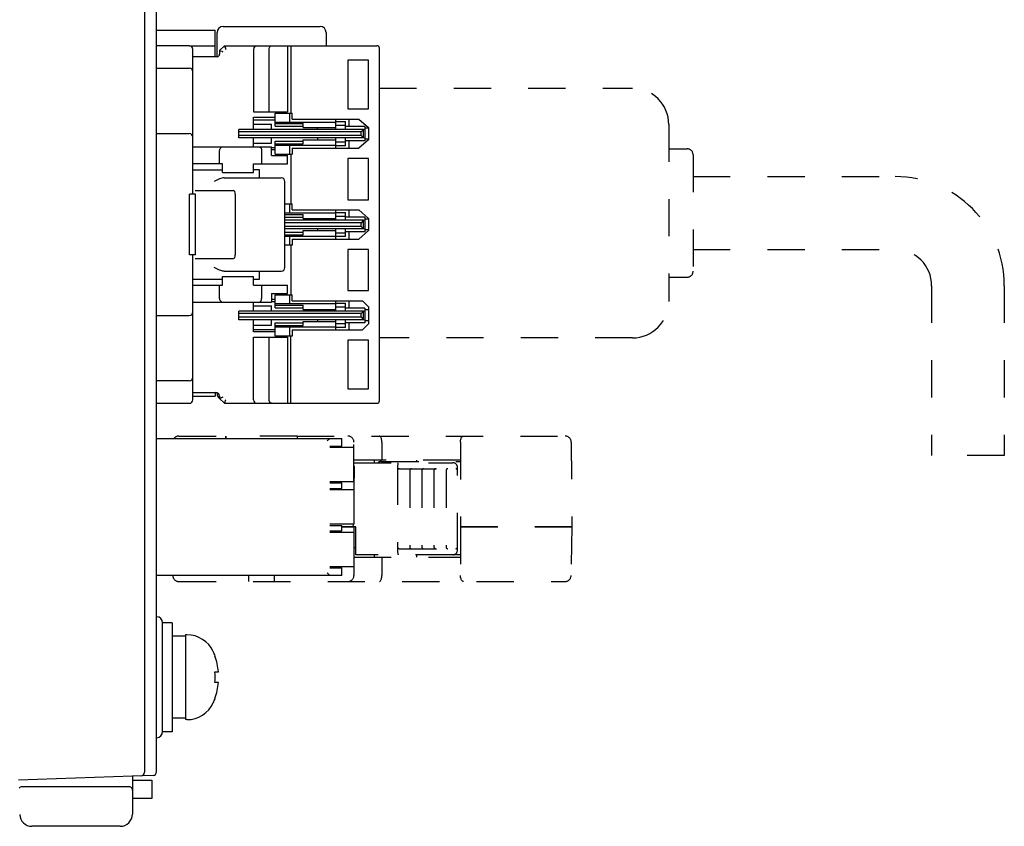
# Model space of a CAD drawing. Header units: millimetres. Extents: x -425 to 2012, y -1195 to -374.
# Tile 39 of 44: x 1482 to 1563, y -767 to -700. Entities that reach past the tile are written whole.
import ezdxf

# ---------------------------------------------------------------- set-up
doc = ezdxf.new("R2010")
doc.units = ezdxf.units.MM
doc.header["$LTSCALE"] = 30.734
doc.linetypes.add('DASHED', pattern=[0.2, 0.1, -0.1])
doc.linetypes.add('HIDDEN', pattern=[0.2, 0.1, -0.1])
doc.layers.get('0').update_dxf_attribs({"linetype": 'CONTINUOUS'})
for name, color, linetype in [('02___PRT_ALL_AXES', 7, 'CONTINUOUS'), ('03___PRT_ALL_CURVES', 7, 'CONTINUOUS'), ('09_ALL_ROUNDS', 7, 'CONTINUOUS'), ('20_ALL_FEATURES', 7, 'CONTINUOUS'), ('3_ALL_AXES', 7, 'CONTINUOUS'), ('7_ALL_FEATURES', 7, 'CONTINUOUS'), ('_', 7, 'CONTINUOUS'), ('ECAD_15020669', 7, 'CONTINUOUS'), ('ECAD_15160126', 7, 'CONTINUOUS')]:
    doc.layers.add(name, color=color, linetype=linetype)

msp = doc.modelspace()

# ---------------------------------------------------------------- linework, layer by layer
at = {"linetype": 'Continuous'}
for p, q in [((1492.36, -593.481), (1492.36, -762.528)), ((1493.36, -762.493), (1493.36, -625.359)), ((1498.96, -702.581), (1498.56, -702.981)), ((1498.563, -702.982), (1498.56, -702.981)), ((1498.56, -702.981), (1498.56, -703.281)), ((1498.764, -703.065), (1498.644, -703.016)), ((1498.96, -702.581), (1511.56, -702.581)), ((1501.36, -702.881), (1501.36, -708.031)), ((1502.66, -708.031), (1502.66, -702.881)), ((1504.16, -702.581), (1504.16, -708.031)), ((1504.46, -702.581), (1504.46, -708.131)), ((1511.76, -731.881), (1511.76, -702.781)), ((1498.36, -703.481), (1496.36, -703.481)), ((1510.86, -703.781), (1509.16, -703.781)), ((1509.16, -703.781), (1509.16, -707.781)), ((1510.86, -707.781), (1510.86, -703.781)), ((1501.36, -708.031), (1504.16, -708.031)), ((1503.16, -708.131), (1504.55, -708.131)), ((1503.16, -709.21), (1503.16, -708.131)), ((1504.36, -708.881), (1504.36, -708.131)), ((1504.55, -708.631), (1504.55, -708.131)), ((1509.16, -707.781), (1510.86, -707.781)), ((1501.36, -708.481), (1503.16, -708.481)), ((1501.36, -709.481), (1501.36, -708.481)), ((1501.36, -708.681), (1503.16, -708.681)), ((1503.16, -708.881), (1508.16, -708.881)), ((1504.55, -708.631), (1510.06, -708.631)), ((1508.16, -709.481), (1508.16, -708.631)), ((1508.16, -708.831), (1508.96, -708.831)), ((1508.96, -709.481), (1508.96, -708.831)), ((1509.26, -709.231), (1509.26, -708.631)), ((1510.06, -708.631), (1510.86, -709.331)), ((1510.46, -709.481), (1500.16, -709.481)), ((1500.16, -710.181), (1500.16, -709.481)), ((1510.26, -709.681), (1500.16, -709.681)), ((1501.36, -709.039), (1502.86, -709.039)), ((1502.86, -709.481), (1502.86, -709.039)), ((1503.16, -708.993), (1505.46, -708.993)), ((1503.16, -709.21), (1505.46, -709.21)), ((1505.46, -709.331), (1505.46, -708.993)), ((1505.46, -709.331), (1508.16, -709.331)), ((1506.66, -709.481), (1506.66, -709.331)), ((1508.16, -709.131), (1508.96, -709.131)), ((1510.56, -709.231), (1508.96, -709.231)), ((1510.46, -709.481), (1510.26, -709.681)), ((1510.26, -709.981), (1510.26, -709.681)), ((1510.46, -709.481), (1510.56, -709.451)), ((1510.46, -710.181), (1510.46, -709.481)), ((1510.56, -709.231), (1510.56, -710.431)), ((1510.86, -709.381), (1510.56, -709.381)), ((1510.86, -709.331), (1510.86, -710.331)), ((1510.26, -709.981), (1500.16, -709.981)), ((1510.46, -710.181), (1500.16, -710.181)), ((1501.36, -710.931), (1501.36, -710.181)), ((1502.86, -710.623), (1502.86, -710.181)), ((1503.16, -710.452), (1505.46, -710.452)), ((1503.16, -711.531), (1503.16, -710.452)), ((1505.46, -710.331), (1508.16, -710.331)), ((1505.46, -710.669), (1505.46, -710.331)), ((1506.66, -710.181), (1506.66, -710.331)), ((1508.16, -711.031), (1508.16, -710.181)), ((1508.96, -710.531), (1508.16, -710.531)), ((1508.96, -710.831), (1508.96, -710.181)), ((1510.56, -710.431), (1508.96, -710.431)), ((1509.26, -711.031), (1509.26, -710.431)), ((1510.86, -710.331), (1510.06, -711.031)), ((1510.26, -709.981), (1510.46, -710.181)), ((1510.56, -710.21), (1510.46, -710.181)), ((1510.86, -710.281), (1510.56, -710.281)), ((1496.36, -710.931), (1502.86, -710.931)), ((1498.56, -712.331), (1498.56, -711.231)), ((1501.36, -710.623), (1502.86, -710.623)), ((1502.038, -711.231), (1502.038, -712.331)), ((1502.86, -711.631), (1502.86, -710.931)), ((1502.86, -710.981), (1503.16, -710.981)), ((1503.16, -711.181), (1502.86, -711.181)), ((1503.16, -710.669), (1505.46, -710.669)), ((1503.16, -710.781), (1508.16, -710.781)), ((1504.36, -711.531), (1504.36, -710.781)), ((1504.55, -711.031), (1510.06, -711.031)), ((1504.55, -711.031), (1504.55, -711.531)), ((1508.96, -710.831), (1508.16, -710.831)), ((1502.86, -711.631), (1504.16, -711.631)), ((1503.16, -711.531), (1504.55, -711.531)), ((1504.16, -712.331), (1504.16, -711.631)), ((1504.46, -711.531), (1504.46, -715.631)), ((1510.86, -711.881), (1509.16, -711.881)), ((1509.16, -711.881), (1509.16, -715.281)), ((1510.86, -715.281), (1510.86, -711.881)), ((1498.815, -712.331), (1496.36, -712.331)), ((1496.36, -712.831), (1498.815, -712.831)), ((1498.815, -713.031), (1498.815, -712.331)), ((1501.361, -712.331), (1504.16, -712.331)), ((1501.361, -713.031), (1501.361, -712.331)), ((1501.86, -712.831), (1501.361, -712.831)), ((1501.86, -713.481), (1501.86, -712.831)), ((1498.815, -713.031), (1501.361, -713.031)), ((1498.949, -713.481), (1503.66, -713.481)), ((1503.96, -720.881), (1503.96, -713.781)), ((1496.56, -714.531), (1499.724, -714.531)), ((1496.588, -714.831), (1496.088, -714.831)), ((1496.088, -719.831), (1496.088, -714.831)), ((1496.588, -719.831), (1496.588, -714.831)), ((1499.862, -714.831), (1499.862, -719.831)), ((1509.16, -715.281), (1510.86, -715.281)), ((1503.96, -715.631), (1504.55, -715.631)), ((1504.36, -716.381), (1504.36, -715.631)), ((1504.55, -716.131), (1504.55, -715.631)), ((1504.55, -716.131), (1510.06, -716.131)), ((1508.16, -716.981), (1508.16, -716.131)), ((1509.26, -716.731), (1509.26, -716.131)), ((1510.06, -716.131), (1510.86, -716.831)), ((1508.16, -716.381), (1503.96, -716.381)), ((1503.96, -716.493), (1505.46, -716.493)), ((1503.96, -716.71), (1505.46, -716.71)), ((1510.46, -716.981), (1503.96, -716.981)), ((1505.46, -716.831), (1505.46, -716.493)), ((1505.46, -716.831), (1508.16, -716.831)), ((1506.66, -716.981), (1506.66, -716.831)), ((1508.16, -716.331), (1508.96, -716.331)), ((1508.16, -716.631), (1508.96, -716.631)), ((1508.96, -716.981), (1508.96, -716.331)), ((1510.56, -716.731), (1508.96, -716.731)), ((1510.46, -716.981), (1510.26, -717.181)), ((1510.46, -716.981), (1510.56, -716.951)), ((1510.46, -717.681), (1510.46, -716.981)), ((1510.56, -716.731), (1510.56, -717.931)), ((1510.86, -716.881), (1510.56, -716.881)), ((1510.86, -716.831), (1510.86, -717.831)), ((1510.26, -717.181), (1503.96, -717.181)), ((1510.26, -717.481), (1503.96, -717.481)), ((1510.46, -717.681), (1503.96, -717.681)), ((1505.46, -717.831), (1508.16, -717.831)), ((1505.46, -718.169), (1505.46, -717.831)), ((1506.66, -717.681), (1506.66, -717.831)), ((1508.16, -718.531), (1508.16, -717.681)), ((1508.96, -718.331), (1508.96, -717.681)), ((1510.86, -717.831), (1510.06, -718.531)), ((1510.26, -717.481), (1510.26, -717.181)), ((1510.26, -717.481), (1510.46, -717.681)), ((1510.56, -717.71), (1510.46, -717.681)), ((1510.86, -717.781), (1510.56, -717.781)), ((1503.96, -717.952), (1505.46, -717.952)), ((1503.96, -718.169), (1505.46, -718.169)), ((1503.96, -718.281), (1508.16, -718.281)), ((1504.36, -719.031), (1504.36, -718.281)), ((1504.55, -718.531), (1510.06, -718.531)), ((1504.55, -718.531), (1504.55, -719.031)), ((1508.96, -718.031), (1508.16, -718.031)), ((1508.96, -718.331), (1508.16, -718.331)), ((1510.56, -717.931), (1508.96, -717.931)), ((1509.26, -718.531), (1509.26, -717.931)), ((1504.55, -719.031), (1503.96, -719.031)), ((1504.46, -719.031), (1504.46, -723.131)), ((1510.86, -719.381), (1509.16, -719.381)), ((1509.16, -719.381), (1509.16, -722.781)), ((1510.86, -722.781), (1510.86, -719.381)), ((1496.588, -719.831), (1496.088, -719.831)), ((1496.56, -720.131), (1499.724, -720.131)), ((1496.36, -721.831), (1498.815, -721.831)), ((1498.815, -721.631), (1501.361, -721.631)), ((1498.815, -722.331), (1498.815, -721.631)), ((1498.949, -721.181), (1503.66, -721.181)), ((1501.361, -722.331), (1501.361, -721.631)), ((1501.361, -721.831), (1501.86, -721.831)), ((1501.86, -721.831), (1501.86, -721.181)), ((1496.36, -722.331), (1498.815, -722.331)), ((1498.56, -723.431), (1498.56, -722.331)), ((1501.361, -722.331), (1504.16, -722.331)), ((1502.038, -722.331), (1502.038, -723.431)), ((1504.16, -723.031), (1504.16, -722.331)), ((1502.86, -723.031), (1504.16, -723.031)), ((1502.86, -723.031), (1502.86, -723.731)), ((1502.86, -723.481), (1503.16, -723.481)), ((1503.16, -723.131), (1504.55, -723.131)), ((1503.16, -724.21), (1503.16, -723.131)), ((1504.36, -723.881), (1504.36, -723.131)), ((1504.55, -723.631), (1504.55, -723.131)), ((1509.16, -722.781), (1510.86, -722.781)), ((1496.36, -723.731), (1502.86, -723.731)), ((1501.36, -724.481), (1501.36, -723.731)), ((1501.36, -724.039), (1502.86, -724.039)), ((1502.86, -723.681), (1503.16, -723.681)), ((1502.86, -724.481), (1502.86, -724.039)), ((1508.16, -723.881), (1503.16, -723.881)), ((1503.16, -723.993), (1505.46, -723.993)), ((1503.16, -724.21), (1505.46, -724.21)), ((1504.55, -723.631), (1510.36, -723.631)), ((1505.46, -724.331), (1505.46, -723.993)), ((1505.46, -724.331), (1508.16, -724.331)), ((1506.66, -724.481), (1506.66, -724.331)), ((1508.16, -724.481), (1508.16, -723.631)), ((1508.16, -723.831), (1508.96, -723.831)), ((1508.16, -724.131), (1508.96, -724.131)), ((1508.96, -724.481), (1508.96, -723.831)), ((1510.56, -724.231), (1508.96, -724.231)), ((1509.26, -724.231), (1509.26, -723.631)), ((1510.36, -723.631), (1510.86, -724.131)), ((1510.56, -724.231), (1510.56, -725.431)), ((1510.86, -724.381), (1510.56, -724.381)), ((1510.86, -724.131), (1510.86, -725.531)), ((1510.46, -724.481), (1500.16, -724.481)), ((1500.16, -725.181), (1500.16, -724.481)), ((1510.26, -724.681), (1500.16, -724.681)), ((1510.26, -724.981), (1500.16, -724.981)), ((1510.46, -725.181), (1500.16, -725.181)), ((1501.36, -726.181), (1501.36, -725.181)), ((1502.86, -725.623), (1502.86, -725.181)), ((1506.66, -725.181), (1506.66, -725.331)), ((1508.16, -726.031), (1508.16, -725.181)), ((1508.96, -725.831), (1508.96, -725.181)), ((1510.46, -724.481), (1510.26, -724.681)), ((1510.26, -724.981), (1510.26, -724.681)), ((1510.26, -724.981), (1510.46, -725.181)), ((1510.46, -724.481), (1510.56, -724.451)), ((1510.46, -725.181), (1510.46, -724.481)), ((1510.56, -725.21), (1510.46, -725.181)), ((1501.36, -725.623), (1502.86, -725.623)), ((1501.36, -725.981), (1503.16, -725.981)), ((1503.16, -725.452), (1505.46, -725.452)), ((1503.16, -726.531), (1503.16, -725.452)), ((1503.16, -725.669), (1505.46, -725.669)), ((1503.16, -725.781), (1508.16, -725.781)), ((1504.36, -726.531), (1504.36, -725.781)), ((1505.46, -725.331), (1508.16, -725.331)), ((1505.46, -725.669), (1505.46, -725.331)), ((1508.96, -725.531), (1508.16, -725.531)), ((1508.96, -725.831), (1508.16, -725.831)), ((1510.56, -725.431), (1508.96, -725.431)), ((1509.26, -726.031), (1509.26, -725.431)), ((1510.86, -725.531), (1510.36, -726.031)), ((1510.86, -725.281), (1510.56, -725.281)), ((1501.359, -731.781), (1501.36, -726.631)), ((1503.16, -726.181), (1501.36, -726.181)), ((1501.36, -726.631), (1504.16, -726.631)), ((1502.66, -731.781), (1502.66, -726.631)), ((1504.55, -726.531), (1503.16, -726.531)), ((1504.16, -726.631), (1504.16, -732.081)), ((1504.46, -732.081), (1504.46, -726.531)), ((1504.55, -726.031), (1510.36, -726.031)), ((1504.55, -726.031), (1504.55, -726.531)), ((1510.86, -726.881), (1509.16, -726.881)), ((1509.16, -726.881), (1509.16, -730.881)), ((1510.86, -730.881), (1510.86, -726.881)), ((1509.16, -730.881), (1510.86, -730.881)), ((1496.36, -731.181), (1498.26, -731.181)), ((1498.56, -731.481), (1498.56, -731.681)), ((1498.56, -731.681), (1498.96, -732.081)), ((1498.96, -732.081), (1511.56, -732.081)), ((1505.01, -734.981), (1505.01, -734.781)), ((1493.36, -734.981), (1508.66, -734.981)), ((1507.659, -734.981), (1507.614, -735.026)), ((1507.66, -734.981), (1507.659, -734.981)), ((1507.66, -735.606), (1508.66, -735.606)), ((1508.66, -735.606), (1508.66, -734.981)), ((1507.66, -738.656), (1508.66, -738.656)), ((1508.66, -739.106), (1508.66, -738.656)), ((1507.66, -739.106), (1508.66, -739.106)), ((1507.66, -742.156), (1508.66, -742.156)), ((1508.66, -742.606), (1508.66, -742.156)), ((1507.66, -742.606), (1508.66, -742.606)), ((1508.66, -746.281), (1493.36, -746.281)), ((1507.651, -746.273), (1507.575, -746.196)), ((1507.66, -745.656), (1508.66, -745.656)), ((1508.66, -746.281), (1508.66, -745.656)), ((1493.86, -759.171), (1493.86, -750.19)), ((1491.36, -762.853), (1481.96, -763.181)), ((1493.07, -762.793), (1491.36, -762.853)), ((1491.36, -762.853), (1491.36, -765.981)), ((1482.22, -763.695), (1482.288, -763.686)), ((1482.288, -763.686), (1491.06, -763.686)), ((1491.06, -763.686), (1491.127, -763.695)), ((1491.348, -763.907), (1491.359, -763.973)), ((1491.359, -763.973), (1491.36, -763.987)), ((1490.36, -766.981), (1483.058, -766.981))]:
    msp.add_line(p, q, dxfattribs=at)
at = {"linetype": 'HIDDEN'}
for p, q in [((1495.201, -734.781), (1499.11, -734.781)), ((1499.06, -734.781), (1499.06, -734.981)), ((1504.96, -734.781), (1527.098, -734.781)), ((1507.66, -735.706), (1509.66, -735.706)), ((1509.66, -738.556), (1509.66, -735.281)), ((1511.96, -735.281), (1511.96, -736.781)), ((1518.46, -735.281), (1518.46, -742.281)), ((1527.598, -735.276), (1527.66, -742.281)), ((1518.46, -736.781), (1509.66, -736.781)), ((1509.66, -736.981), (1517.81, -736.981)), ((1509.664, -739.206), (1509.699, -737.381)), ((1511.345, -736.981), (1511.345, -736.781)), ((1513.26, -737.381), (1513.26, -744.181)), ((1514.86, -736.881), (1514.86, -736.781)), ((1518.21, -744.181), (1518.21, -737.381)), ((1513.41, -737.481), (1518.06, -737.481)), ((1514.26, -737.631), (1514.26, -743.931)), ((1515.26, -737.631), (1515.26, -743.931)), ((1516.26, -737.631), (1516.26, -743.931)), ((1517.26, -737.631), (1517.26, -743.931)), ((1509.66, -738.556), (1507.66, -738.556)), ((1507.66, -739.206), (1509.66, -739.206)), ((1509.66, -739.206), (1509.66, -742.056)), ((1509.66, -742.056), (1507.66, -742.056)), ((1509.603, -742.281), (1509.608, -742.055)), ((1507.66, -742.706), (1509.66, -742.706)), ((1508.66, -742.281), (1509.603, -742.281)), ((1509.81, -742.281), (1509.66, -742.281)), ((1509.66, -742.706), (1509.66, -745.556)), ((1509.81, -744.581), (1509.81, -742.281)), ((1527.66, -742.281), (1518.46, -742.281)), ((1517.81, -744.581), (1509.81, -744.581)), ((1513.41, -744.081), (1518.06, -744.081)), ((1507.66, -745.556), (1509.66, -745.556))]:
    msp.add_line(p, q, dxfattribs=at)
at = {"linetype": 'Continuous'}
for points in [[(1498.644, -703.016), (1498.614, -703.003), (1498.59, -702.993), (1498.563, -702.982)], [(1498.86, -703.105), (1498.811, -703.085), (1498.764, -703.065)], [(1498.96, -702.581), (1498.961, -702.584), (1499.009, -702.7)], [(1499.009, -702.7), (1499.044, -702.784), (1499.063, -702.831), (1499.084, -702.881)], [(1502.66, -702.881), (1502.661, -702.837), (1502.667, -702.794), (1502.677, -702.751), (1502.691, -702.712), (1502.708, -702.676), (1502.728, -702.644), (1502.752, -702.618), (1502.779, -702.598), (1502.808, -702.585), (1502.839, -702.581)], [(1498.811, -710.931), (1498.767, -710.936), (1498.725, -710.949), (1498.687, -710.97), (1498.654, -710.997), (1498.625, -711.029), (1498.601, -711.065), (1498.582, -711.106), (1498.569, -711.148), (1498.562, -711.19), (1498.56, -711.231)], [(1501.846, -710.931), (1501.879, -710.935), (1501.91, -710.948), (1501.938, -710.968), (1501.964, -710.994), (1501.986, -711.027), (1502.005, -711.063), (1502.02, -711.104), (1502.03, -711.147), (1502.036, -711.189), (1502.038, -711.231)], [(1498.949, -713.481), (1498.854, -713.487), (1498.756, -713.503), (1498.655, -713.53), (1498.552, -713.567), (1498.447, -713.611), (1498.34, -713.662), (1498.23, -713.719), (1498.118, -713.781)], [(1498.761, -721.159), (1498.658, -721.132), (1498.553, -721.095), (1498.446, -721.05), (1498.339, -720.998), (1498.229, -720.942), (1498.118, -720.88)], [(1498.949, -721.181), (1498.919, -721.18), (1498.889, -721.178), (1498.858, -721.176), (1498.826, -721.171), (1498.794, -721.166), (1498.761, -721.159)], [(1498.56, -723.431), (1498.562, -723.474), (1498.57, -723.518), (1498.584, -723.56), (1498.603, -723.599), (1498.626, -723.634), (1498.654, -723.665), (1498.687, -723.692), (1498.725, -723.712), (1498.766, -723.726), (1498.811, -723.731)], [(1501.846, -723.731), (1501.879, -723.726), (1501.91, -723.714), (1501.938, -723.694), (1501.964, -723.667), (1501.987, -723.635), (1502.005, -723.598), (1502.02, -723.557), (1502.03, -723.515), (1502.036, -723.472), (1502.038, -723.431)], [(1498.56, -731.681), (1498.563, -731.679), (1498.719, -731.615)], [(1498.719, -731.615), (1498.763, -731.597), (1498.81, -731.577), (1498.86, -731.557)], [(1498.96, -732.081), (1498.961, -732.077), (1499.025, -731.922)], [(1499.025, -731.922), (1499.044, -731.878), (1499.063, -731.83), (1499.084, -731.781)], [(1502.839, -732.081), (1502.809, -732.077), (1502.78, -732.064), (1502.753, -732.044), (1502.729, -732.018), (1502.708, -731.986), (1502.69, -731.949), (1502.677, -731.908), (1502.667, -731.866), (1502.661, -731.823), (1502.66, -731.781)], [(1507.54, -735.1), (1507.501, -735.139), (1507.48, -735.16), (1507.459, -735.181)], [(1507.574, -735.066), (1507.558, -735.082), (1507.54, -735.1)], [(1507.614, -735.026), (1507.603, -735.038), (1507.574, -735.066)], [(1507.54, -746.162), (1507.501, -746.122), (1507.481, -746.101), (1507.46, -746.081)], [(1507.575, -746.196), (1507.558, -746.18), (1507.54, -746.162)], [(1507.66, -746.281), (1507.659, -746.28), (1507.657, -746.279), (1507.651, -746.273)], [(1482.025, -763.842), (1482.072, -763.778), (1482.135, -763.728), (1482.206, -763.698), (1482.22, -763.695)], [(1491.127, -763.695), (1491.14, -763.698), (1491.209, -763.726)], [(1491.209, -763.726), (1491.271, -763.774), (1491.319, -763.836), (1491.348, -763.907)]]:
    msp.add_lwpolyline(points, dxfattribs=at)
at = {"linetype": 'HIDDEN'}
for points in [[(1511.96, -735.281), (1511.957, -735.206), (1511.951, -735.132), (1511.94, -735.061), (1511.925, -734.994), (1511.906, -734.934), (1511.884, -734.882), (1511.858, -734.839), (1511.83, -734.807), (1511.8, -734.788), (1511.769, -734.781)], [(1518.46, -735.281), (1518.462, -735.207), (1518.47, -735.135), (1518.483, -735.064), (1518.501, -734.997), (1518.524, -734.936), (1518.551, -734.884), (1518.582, -734.841), (1518.617, -734.808), (1518.653, -734.788), (1518.693, -734.781)], [(1509.699, -737.381), (1509.699, -737.356), (1509.696, -737.332), (1509.69, -737.307), (1509.683, -737.282), (1509.672, -737.257), (1509.66, -737.233)], [(1513.319, -736.981), (1513.31, -736.986), (1513.301, -737.001), (1513.292, -737.025), (1513.284, -737.058), (1513.277, -737.1), (1513.271, -737.148), (1513.266, -737.201), (1513.262, -737.259), (1513.26, -737.319), (1513.26, -737.381)], [(1513.26, -744.181), (1513.26, -744.243), (1513.262, -744.304), (1513.266, -744.362), (1513.271, -744.415), (1513.277, -744.463), (1513.284, -744.504), (1513.292, -744.537), (1513.301, -744.561), (1513.31, -744.576), (1513.319, -744.581)]]:
    msp.add_lwpolyline(points, dxfattribs=at)
at = {"linetype": 'Continuous'}
for centre, radius, start, end in [((1501.66, -702.881), 0.3, 90, 180), ((1511.56, -702.781), 0.2, 0, 90), ((1498.36, -703.281), 0.2, 270, 0), ((1503.66, -713.781), 0.3, 0, 90), ((1503.66, -720.881), 0.3, 270, 0), ((1498.26, -731.481), 0.3, 0.00032, 90), ((1501.659, -731.781), 0.3, 180, 270), ((1511.56, -731.881), 0.2, 270, 0), ((1493.36, -750.19), 0.5, 0, 88.5), ((1493.36, -759.171), 0.5, 271.5, 0), ((1492.06, -762.528), 0.3, 272, 0), ((1493.06, -762.493), 0.3, 272, 0), ((1483.058, -765.981), 1, 182, 270), ((1490.36, -765.981), 1, 270, 0)]:
    msp.add_arc(centre, radius, start, end, dxfattribs=at)
at = {"linetype": 'HIDDEN'}
for centre, radius, start, end in [((1495.201, -735.281), 0.5, 90, 143.12665), ((1509.16, -735.281), 0.5, 0, 90), ((1527.098, -735.281), 0.5, 0.5, 90), ((1517.81, -737.381), 0.4, 0, 90), ((1513.41, -737.631), 0.15, 90, 180), ((1514.41, -737.631), 0.15, 90, 180), ((1515.41, -737.631), 0.15, 90, 180), ((1516.41, -737.631), 0.15, 90, 180), ((1517.41, -737.631), 0.15, 90, 180), ((1518.06, -737.631), 0.15, 0, 90), ((1513.41, -743.931), 0.15, 180, 270), ((1514.41, -743.931), 0.15, 180, 270), ((1515.41, -743.931), 0.15, 180, 270), ((1516.41, -743.931), 0.15, 180, 270), ((1517.41, -743.931), 0.15, 180, 270), ((1517.81, -744.181), 0.4, 270, 360), ((1518.06, -743.931), 0.15, 270, 360)]:
    msp.add_arc(centre, radius, start, end, dxfattribs=at)
at = {"linetype": 'Continuous'}
for centre, start_param, end_param in [((1499.724, -714.831), -1.570796, 0), ((1499.724, -719.831), -3.141593, -1.570796)]:
    msp.add_ellipse(centre, major_axis=(0, 0.3), ratio=0.459459, start_param=start_param, end_param=end_param, dxfattribs=at)
at = {"layer": '02___PRT_ALL_AXES', "linetype": 'DASHED'}
for p, q in [((1535.66, -711.081), (1537.16, -711.081)), ((1535.66, -721.681), (1537.16, -721.681))]:
    msp.add_line(p, q, dxfattribs=at)
at = {"layer": '03___PRT_ALL_CURVES', "linetype": 'Continuous'}
for p, q in [((1492.36, -593.481), (1492.36, -762.528)), ((1493.07, -762.793), (1491.359, -762.853)), ((1491.36, -762.853), (1491.36, -765.981)), ((1490.36, -766.981), (1483.058, -766.981))]:
    msp.add_line(p, q, dxfattribs=at)
for centre, radius, start, end in [((1492.06, -762.528), 0.3, 272, 0), ((1483.058, -765.981), 1, 182, 270), ((1490.36, -765.981), 1, 270, 0)]:
    msp.add_arc(centre, radius, start, end, dxfattribs=at)
at = {"layer": '09_ALL_ROUNDS', "linetype": 'Continuous'}
for p, q in [((1498.36, -703.481), (1498.36, -701.481)), ((1498.86, -700.981), (1506.86, -700.981)), ((1507.36, -701.481), (1507.36, -702.581)), ((1498.36, -731.281), (1498.36, -731.199)), ((1491.36, -763.181), (1492.96, -763.181)), ((1492.96, -763.181), (1492.96, -764.681)), ((1492.96, -764.681), (1491.36, -764.681))]:
    msp.add_line(p, q, dxfattribs=at)
at = {"layer": '09_ALL_ROUNDS', "linetype": 'DASHED'}
for p, q in [((1511.76, -706.081), (1532.66, -706.081)), ((1535.66, -709.081), (1535.66, -723.681)), ((1537.66, -711.581), (1537.66, -721.181)), ((1532.66, -726.681), (1511.76, -726.681))]:
    msp.add_line(p, q, dxfattribs=at)
at = {"layer": '09_ALL_ROUNDS', "linetype": 'Continuous'}
for centre, start, end in [((1498.86, -701.481), 90, 180), ((1506.86, -701.481), 0, 90), ((1498.86, -731.281), 180, 234.15821)]:
    msp.add_arc(centre, 0.5, start, end, dxfattribs=at)
at = {"layer": '09_ALL_ROUNDS', "linetype": 'DASHED'}
for centre, radius, start, end in [((1532.66, -709.081), 3, 0, 90), ((1537.16, -711.581), 0.5, 0, 90), ((1537.16, -721.181), 0.5, 270, 0), ((1532.66, -723.681), 3, 270, 0)]:
    msp.add_arc(centre, radius, start, end, dxfattribs=at)
at = {"layer": '20_ALL_FEATURES', "linetype": 'DASHED'}
for p, q in [((1537.66, -713.381), (1554.36, -713.381)), ((1537.66, -719.381), (1554.36, -719.381)), ((1557.36, -722.381), (1557.36, -736.381)), ((1563.36, -722.381), (1563.36, -736.381)), ((1563.36, -736.381), (1557.36, -736.381))]:
    msp.add_line(p, q, dxfattribs=at)
for radius in [9, 3]:
    msp.add_arc((1554.36, -722.381), radius, 0, 90, dxfattribs=at)
at = {"layer": '3_ALL_AXES', "linetype": 'Continuous'}
for p, q in [((1494.66, -750.181), (1493.86, -750.181)), ((1494.66, -750.181), (1494.66, -759.181)), ((1495.865, -751.181), (1495.76, -751.181)), ((1495.76, -751.181), (1495.76, -758.181)), ((1495.76, -751.291), (1494.66, -751.291)), ((1495.76, -758.071), (1494.66, -758.071)), ((1495.865, -758.181), (1495.76, -758.181)), ((1494.66, -759.181), (1493.86, -759.181))]:
    msp.add_line(p, q, dxfattribs=at)
for centre, start, end in [((1495.865, -753.581), 25.029, 90), ((1495.865, -755.781), 270, 334.971)]:
    msp.add_arc(centre, 2.4, start, end, dxfattribs=at)
at = {"layer": '7_ALL_FEATURES', "linetype": 'Continuous'}
for p, q in [((1498.173, -752.931), (1498.193, -752.931)), ((1498.173, -754.243), (1498.471, -754.243)), ((1498.471, -755.118), (1498.173, -755.118)), ((1498.193, -756.431), (1498.173, -756.431))]:
    msp.add_line(p, q, dxfattribs=at)
for radius, start, end in [(5, 20.48732, 25.029), (4.981, 5.03918, 20.56976), (4.684, 354.6403, 5.3597), (4.981, 339.43024, 354.96082), (5, 334.971, 339.51268)]:
    msp.add_arc((1493.51, -754.681), radius, start, end, dxfattribs=at)
at = {"layer": '_', "linetype": 'HIDDEN'}
for p, q in [((1504.96, -734.781), (1499.11, -734.781)), ((1499.11, -734.981), (1499.11, -734.781)), ((1511.929, -736.881), (1518.46, -736.881)), ((1509.66, -742.281), (1508.66, -742.281)), ((1509.66, -742.281), (1509.66, -742.706)), ((1518.46, -742.281), (1527.66, -742.281)), ((1518.46, -742.281), (1518.46, -746.281)), ((1527.66, -742.281), (1527.59, -746.29)), ((1509.81, -744.006), (1509.66, -744.006)), ((1511.345, -744.781), (1511.345, -744.581)), ((1514.86, -744.781), (1514.86, -744.581)), ((1518.46, -744.581), (1517.81, -744.581)), ((1509.66, -744.781), (1518.46, -744.781)), ((1511.96, -744.781), (1511.96, -746.281)), ((1518.415, -744.781), (1518.46, -744.755)), ((1509.66, -745.556), (1509.66, -746.281)), ((1495.201, -746.781), (1527.09, -746.781))]:
    msp.add_line(p, q, dxfattribs=at)
at = {"layer": '_', "linetype": 'Continuous'}
for p, q in [((1504.96, -734.781), (1504.96, -734.981)), ((1494.701, -746.29), (1494.701, -746.281)), ((1500.96, -746.281), (1500.96, -746.781)), ((1503.11, -746.781), (1503.11, -746.281))]:
    msp.add_line(p, q, dxfattribs=at)
at = {"layer": '_', "linetype": 'HIDDEN'}
for points in [[(1511.769, -746.781), (1511.8, -746.774), (1511.83, -746.754), (1511.858, -746.723), (1511.884, -746.68), (1511.906, -746.627), (1511.925, -746.567), (1511.94, -746.5), (1511.951, -746.429), (1511.957, -746.355), (1511.96, -746.281)], [(1518.693, -746.781), (1518.653, -746.774), (1518.617, -746.754), (1518.582, -746.721), (1518.551, -746.678), (1518.524, -746.625), (1518.501, -746.565), (1518.483, -746.498), (1518.47, -746.427), (1518.462, -746.354), (1518.46, -746.281)]]:
    msp.add_lwpolyline(points, dxfattribs=at)
for centre, start, end in [((1511.929, -737.381), 90, 126.73564), ((1495.201, -746.281), 181, 270), ((1509.16, -746.281), 270, 360), ((1527.09, -746.281), 270, 359)]:
    msp.add_arc(centre, 0.5, start, end, dxfattribs=at)
at = {"layer": 'ECAD_15020669', "linetype": 'Continuous'}
for p, q in [((1496.06, -702.581), (1493.36, -702.581)), ((1496.36, -714.831), (1496.36, -702.881)), ((1493.36, -704.431), (1496.06, -704.431)), ((1493.36, -709.831), (1496.06, -709.831)), ((1496.36, -731.781), (1496.36, -719.831)), ((1493.36, -724.831), (1496.06, -724.831)), ((1496.06, -730.231), (1493.36, -730.231)), ((1493.36, -732.081), (1496.06, -732.081))]:
    msp.add_line(p, q, dxfattribs=at)
for centre, start, end in [((1496.06, -702.881), 0, 90), ((1496.06, -704.731), 0, 90), ((1496.06, -710.131), 0, 90), ((1496.06, -724.531), 270, 0), ((1496.06, -729.931), 270, 0), ((1496.06, -731.781), 270, 0)]:
    msp.add_arc(centre, 0.3, start, end, dxfattribs=at)
at = {"layer": 'ECAD_15160126', "linetype": 'Continuous'}
for p, q in [((1493.36, -701.281), (1498.21, -701.281)), ((1498.21, -703.481), (1498.21, -701.281)), ((1496.06, -702.581), (1498.21, -702.581)), ((1496.36, -731.481), (1498.21, -731.481)), ((1498.21, -731.181), (1498.21, -731.481))]:
    msp.add_line(p, q, dxfattribs=at)

doc.saveas('drawing.dxf')
